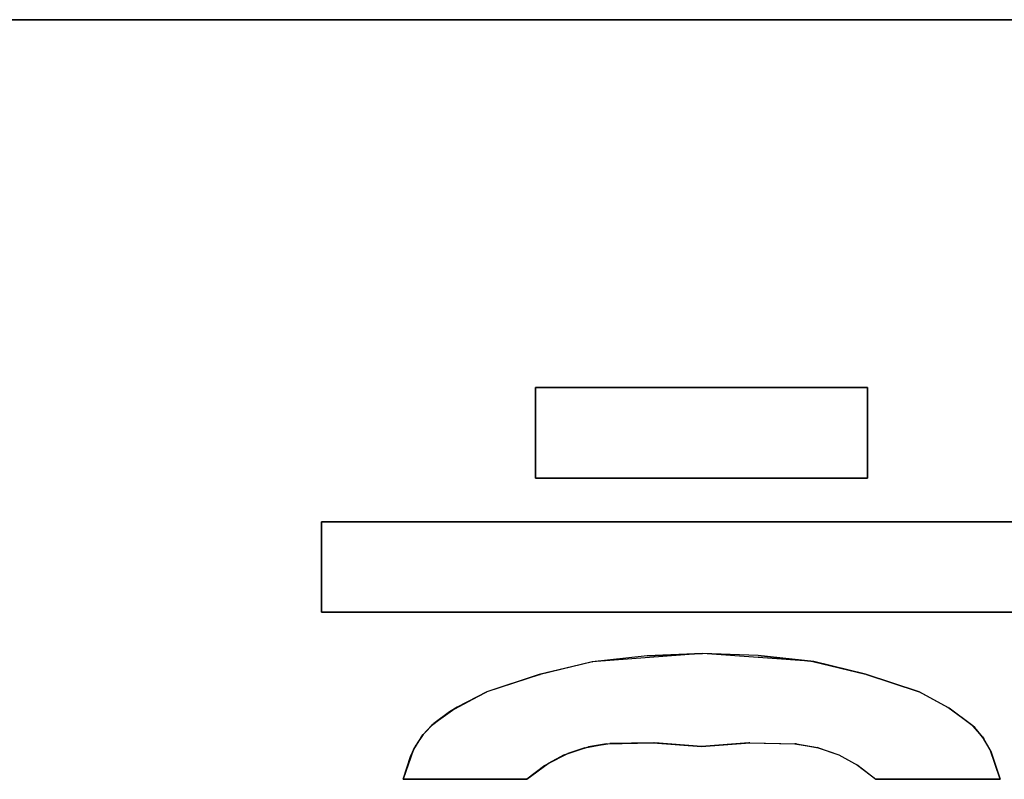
# Model space of a CAD drawing. Header units: inches. Extents: x 106 to 215, y -158 to -59.
# Tile 42 of 73: x 145.23 to 155.28, y -66.27 to -58.52. Entities that reach past the tile are written whole.
import ezdxf

# ---------------------------------------------------------------- set-up
doc = ezdxf.new("R2010")
doc.units = ezdxf.units.IN
doc.header["$MEASUREMENT"] = 0
doc.layers.add('_U+B808_U+C774_U+C5B4 1', color=7, linetype='Continuous')

# ---------------------------------------------------------------- blocks, each defined once
blk = doc.blocks.new('block 908')
at = {"layer": '_U+B808_U+C774_U+C5B4 1', "color": 250, "lineweight": 25, "true_color": 0x333333}
for points in [[(156.066, -63.642), (148.308, -63.642)], [(148.308, -63.642), (156.066, -63.642)], [(156.066, -63.642), (156.066, -63.642)], [(156.066, -63.642), (156.066, -63.642)]]:
    blk.add_lwpolyline(points, dxfattribs=at)
blk = doc.blocks.new('block 909')
at = {"layer": '_U+B808_U+C774_U+C5B4 1', "color": 250, "lineweight": 25, "true_color": 0x333333}
for points in [[(156.066, -63.642), (148.308, -63.642)], [(156.066, -63.642), (148.308, -63.642)], [(148.308, -63.642), (148.308, -63.642)], [(148.308, -63.642), (148.308, -63.642)]]:
    blk.add_lwpolyline(points, dxfattribs=at)
blk = doc.blocks.new('block 960')
at = {"layer": '_U+B808_U+C774_U+C5B4 1', "color": 250, "lineweight": 25, "true_color": 0x333333}
for points in [[(153.88, -63.197), (153.88, -62.271)], [(153.88, -62.271), (153.88, -63.197)], [(153.88, -63.197), (153.88, -63.197)], [(153.88, -63.197), (153.88, -63.197)]]:
    blk.add_lwpolyline(points, dxfattribs=at)
blk = doc.blocks.new('block 961')
at = {"layer": '_U+B808_U+C774_U+C5B4 1', "color": 250, "lineweight": 25, "true_color": 0x333333}
for points in [[(153.88, -63.197), (153.88, -62.271)], [(153.88, -63.197), (153.88, -62.271)], [(153.88, -62.271), (153.88, -62.271)], [(153.88, -62.271), (153.88, -62.271)]]:
    blk.add_lwpolyline(points, dxfattribs=at)
blk = doc.blocks.new('block 962')
at = {"layer": '_U+B808_U+C774_U+C5B4 1', "color": 250, "lineweight": 25, "true_color": 0x333333}
for points in [[(153.88, -62.271), (150.494, -62.271)], [(150.494, -62.271), (153.88, -62.271)], [(153.88, -62.271), (153.88, -62.271)], [(153.88, -62.271), (153.88, -62.271)]]:
    blk.add_lwpolyline(points, dxfattribs=at)
blk = doc.blocks.new('block 963')
at = {"layer": '_U+B808_U+C774_U+C5B4 1', "color": 250, "lineweight": 25, "true_color": 0x333333}
for points in [[(153.88, -62.271), (150.494, -62.271)], [(153.88, -62.271), (150.494, -62.271)], [(150.494, -62.271), (150.494, -62.271)], [(150.494, -62.271), (150.494, -62.271)]]:
    blk.add_lwpolyline(points, dxfattribs=at)
blk = doc.blocks.new('block 1306')
at = {"layer": '_U+B808_U+C774_U+C5B4 1', "color": 250, "lineweight": 25, "true_color": 0x333333}
for points in [[(154.408, -65.377), (153.871, -65.197)], [(154.408, -65.377), (153.871, -65.197)], [(153.871, -65.197), (153.871, -65.197)], [(154.408, -65.377), (154.408, -65.377)]]:
    blk.add_lwpolyline(points, dxfattribs=at)
blk = doc.blocks.new('block 1307')
at = {"layer": '_U+B808_U+C774_U+C5B4 1', "color": 250, "lineweight": 25, "true_color": 0x333333}
for points in [[(153.871, -65.197), (153.861, -65.194)], [(154.408, -65.377), (153.861, -65.194)], [(153.861, -65.194), (153.861, -65.194)], [(153.871, -65.197), (154.408, -65.377)]]:
    blk.add_lwpolyline(points, dxfattribs=at)
blk = doc.blocks.new('block 1308')
at = {"layer": '_U+B808_U+C774_U+C5B4 1', "color": 250, "lineweight": 25, "true_color": 0x333333}
for points in [[(153.871, -65.197), (153.325, -65.065)], [(153.861, -65.194), (153.325, -65.065)], [(153.325, -65.065), (153.325, -65.065)], [(153.871, -65.197), (153.861, -65.194)]]:
    blk.add_lwpolyline(points, dxfattribs=at)
blk = doc.blocks.new('block 1309')
at = {"layer": '_U+B808_U+C774_U+C5B4 1', "color": 250, "lineweight": 25, "true_color": 0x333333}
for points in [[(153.325, -65.065), (153.861, -65.194)], [(153.325, -65.065), (153.332, -65.066)], [(153.861, -65.194), (153.332, -65.066)], [(153.332, -65.066), (153.332, -65.066)]]:
    blk.add_lwpolyline(points, dxfattribs=at)
blk = doc.blocks.new('block 1310')
at = {"layer": '_U+B808_U+C774_U+C5B4 1', "color": 250, "lineweight": 25, "true_color": 0x333333}
for points in [[(153.325, -65.065), (152.765, -65.005)], [(153.332, -65.066), (152.765, -65.005)], [(152.765, -65.005), (152.765, -65.005)], [(153.325, -65.065), (153.332, -65.066)]]:
    blk.add_lwpolyline(points, dxfattribs=at)
blk = doc.blocks.new('block 1311')
at = {"layer": '_U+B808_U+C774_U+C5B4 1', "color": 250, "lineweight": 25, "true_color": 0x333333}
for points in [[(152.765, -65.005), (152.199, -64.984)], [(153.332, -65.066), (152.199, -64.984)], [(152.199, -64.984), (152.199, -64.984)], [(152.765, -65.005), (153.332, -65.066)]]:
    blk.add_lwpolyline(points, dxfattribs=at)
blk = doc.blocks.new('block 1312')
at = {"layer": '_U+B808_U+C774_U+C5B4 1', "color": 250, "lineweight": 25, "true_color": 0x333333}
for points in [[(152.765, -65.005), (152.199, -64.984)], [(152.765, -65.005), (152.199, -64.984)], [(152.199, -64.984), (152.199, -64.984)], [(152.199, -64.984), (152.199, -64.984)]]:
    blk.add_lwpolyline(points, dxfattribs=at)
blk = doc.blocks.new('block 1313')
at = {"layer": '_U+B808_U+C774_U+C5B4 1', "color": 250, "lineweight": 25, "true_color": 0x333333}
for points in [[(152.199, -64.984), (151.634, -65.007)], [(152.199, -64.984), (151.634, -65.007)], [(151.634, -65.007), (151.634, -65.007)], [(152.199, -64.984), (152.199, -64.984)]]:
    blk.add_lwpolyline(points, dxfattribs=at)
blk = doc.blocks.new('block 1314')
at = {"layer": '_U+B808_U+C774_U+C5B4 1', "color": 250, "lineweight": 25, "true_color": 0x333333}
for points in [[(152.199, -64.984), (151.072, -65.069)], [(151.634, -65.007), (151.072, -65.069)], [(151.634, -65.007), (152.199, -64.984)], [(151.072, -65.069), (151.072, -65.069)]]:
    blk.add_lwpolyline(points, dxfattribs=at)
blk = doc.blocks.new('block 1315')
at = {"layer": '_U+B808_U+C774_U+C5B4 1', "color": 250, "lineweight": 25, "true_color": 0x333333}
for points in [[(151.634, -65.007), (151.072, -65.069)], [(151.634, -65.007), (151.076, -65.069)], [(151.072, -65.069), (151.076, -65.069)], [(151.076, -65.069), (151.076, -65.069)]]:
    blk.add_lwpolyline(points, dxfattribs=at)
blk = doc.blocks.new('block 1316')
at = {"layer": '_U+B808_U+C774_U+C5B4 1', "color": 250, "lineweight": 25, "true_color": 0x333333}
for points in [[(151.076, -65.069), (150.542, -65.197)], [(151.072, -65.069), (150.542, -65.197)], [(151.076, -65.069), (151.072, -65.069)], [(150.542, -65.197), (150.542, -65.197)]]:
    blk.add_lwpolyline(points, dxfattribs=at)
blk = doc.blocks.new('block 1317')
at = {"layer": '_U+B808_U+C774_U+C5B4 1', "color": 250, "lineweight": 25, "true_color": 0x333333}
for points in [[(151.076, -65.069), (150.532, -65.2)], [(151.076, -65.069), (150.542, -65.197)], [(150.542, -65.197), (150.532, -65.2)], [(150.532, -65.2), (150.532, -65.2)]]:
    blk.add_lwpolyline(points, dxfattribs=at)
blk = doc.blocks.new('block 1318')
at = {"layer": '_U+B808_U+C774_U+C5B4 1', "color": 250, "lineweight": 25, "true_color": 0x333333}
for points in [[(150.542, -65.197), (149.996, -65.377)], [(150.532, -65.2), (149.996, -65.377)], [(150.532, -65.2), (150.542, -65.197)], [(149.996, -65.377), (149.996, -65.377)]]:
    blk.add_lwpolyline(points, dxfattribs=at)
blk = doc.blocks.new('block 1319')
at = {"layer": '_U+B808_U+C774_U+C5B4 1', "color": 250, "lineweight": 25, "true_color": 0x333333}
for points in [[(150.532, -65.2), (149.996, -65.377)], [(150.532, -65.2), (149.996, -65.377)], [(149.996, -65.377), (149.996, -65.377)], [(149.996, -65.377), (149.996, -65.377)]]:
    blk.add_lwpolyline(points, dxfattribs=at)
blk = doc.blocks.new('block 1320')
at = {"layer": '_U+B808_U+C774_U+C5B4 1', "color": 250, "lineweight": 25, "true_color": 0x333333}
for points in [[(149.996, -65.377), (149.695, -65.533)], [(149.996, -65.377), (149.695, -65.533)], [(149.996, -65.377), (149.996, -65.377)], [(149.695, -65.533), (149.695, -65.533)]]:
    blk.add_lwpolyline(points, dxfattribs=at)
blk = doc.blocks.new('block 1321')
at = {"layer": '_U+B808_U+C774_U+C5B4 1', "color": 250, "lineweight": 25, "true_color": 0x333333}
for points in [[(149.996, -65.377), (149.615, -65.581)], [(149.695, -65.533), (149.996, -65.377)], [(149.695, -65.533), (149.615, -65.581)], [(149.615, -65.581), (149.615, -65.581)]]:
    blk.add_lwpolyline(points, dxfattribs=at)
blk = doc.blocks.new('block 1322')
at = {"layer": '_U+B808_U+C774_U+C5B4 1', "color": 250, "lineweight": 25, "true_color": 0x333333}
for points in [[(149.695, -65.533), (149.433, -65.718)], [(149.615, -65.581), (149.433, -65.718)], [(149.695, -65.533), (149.615, -65.581)], [(149.433, -65.718), (149.433, -65.718)]]:
    blk.add_lwpolyline(points, dxfattribs=at)
blk = doc.blocks.new('block 1323')
at = {"layer": '_U+B808_U+C774_U+C5B4 1', "color": 250, "lineweight": 25, "true_color": 0x333333}
for points in [[(149.433, -65.718), (149.615, -65.581)], [(149.615, -65.581), (149.454, -65.7)], [(149.433, -65.718), (149.454, -65.7)], [(149.454, -65.7), (149.454, -65.7)]]:
    blk.add_lwpolyline(points, dxfattribs=at)
blk = doc.blocks.new('block 1324')
at = {"layer": '_U+B808_U+C774_U+C5B4 1', "color": 250, "lineweight": 25, "true_color": 0x333333}
for points in [[(149.454, -65.7), (149.345, -65.812)], [(149.433, -65.718), (149.345, -65.812)], [(149.433, -65.718), (149.454, -65.7)], [(149.345, -65.812), (149.345, -65.812)]]:
    blk.add_lwpolyline(points, dxfattribs=at)
blk = doc.blocks.new('block 1325')
at = {"layer": '_U+B808_U+C774_U+C5B4 1', "color": 250, "lineweight": 25, "true_color": 0x333333}
for points in [[(149.433, -65.718), (149.33, -65.832)], [(149.433, -65.718), (149.345, -65.812)], [(149.345, -65.812), (149.33, -65.832)], [(149.33, -65.832), (149.33, -65.832)]]:
    blk.add_lwpolyline(points, dxfattribs=at)
blk = doc.blocks.new('block 1326')
at = {"layer": '_U+B808_U+C774_U+C5B4 1', "color": 250, "lineweight": 25, "true_color": 0x333333}
for points in [[(149.345, -65.812), (149.275, -65.915)], [(149.33, -65.832), (149.345, -65.812)], [(149.33, -65.832), (149.275, -65.915)], [(149.275, -65.915), (149.275, -65.915)]]:
    blk.add_lwpolyline(points, dxfattribs=at)
blk = doc.blocks.new('block 1327')
at = {"layer": '_U+B808_U+C774_U+C5B4 1', "color": 250, "lineweight": 25, "true_color": 0x333333}
for points in [[(149.33, -65.832), (149.249, -65.964)], [(149.275, -65.915), (149.249, -65.964)], [(149.33, -65.832), (149.275, -65.915)], [(149.249, -65.964), (149.249, -65.964)]]:
    blk.add_lwpolyline(points, dxfattribs=at)
blk = doc.blocks.new('block 1328')
at = {"layer": '_U+B808_U+C774_U+C5B4 1', "color": 250, "lineweight": 25, "true_color": 0x333333}
for points in [[(149.275, -65.915), (149.221, -66.025)], [(149.249, -65.964), (149.275, -65.915)], [(149.249, -65.964), (149.221, -66.025)], [(149.221, -66.025), (149.221, -66.025)]]:
    blk.add_lwpolyline(points, dxfattribs=at)
blk = doc.blocks.new('block 1329')
at = {"layer": '_U+B808_U+C774_U+C5B4 1', "color": 250, "lineweight": 25, "true_color": 0x333333}
for points in [[(149.249, -65.964), (149.142, -66.268)], [(149.249, -65.964), (149.221, -66.025)], [(149.221, -66.025), (149.142, -66.268)], [(149.142, -66.268), (149.142, -66.268)]]:
    blk.add_lwpolyline(points, dxfattribs=at)
blk = doc.blocks.new('block 1330')
at = {"layer": '_U+B808_U+C774_U+C5B4 1', "color": 250, "lineweight": 25, "true_color": 0x333333}
for points in [[(149.142, -66.268), (149.221, -66.025)], [(149.221, -66.025), (149.142, -66.268)], [(149.142, -66.268), (149.142, -66.268)], [(149.142, -66.268), (149.142, -66.268)]]:
    blk.add_lwpolyline(points, dxfattribs=at)
blk = doc.blocks.new('block 1331')
at = {"layer": '_U+B808_U+C774_U+C5B4 1', "color": 250, "lineweight": 25, "true_color": 0x333333}
for points in [[(149.142, -66.268), (150.406, -66.268)], [(149.142, -66.268), (149.142, -66.268)], [(150.406, -66.268), (149.142, -66.268)], [(149.142, -66.268), (149.142, -66.268)]]:
    blk.add_lwpolyline(points, dxfattribs=at)
blk = doc.blocks.new('block 1332')
at = {"layer": '_U+B808_U+C774_U+C5B4 1', "color": 250, "lineweight": 25, "true_color": 0x333333}
for points in [[(149.142, -66.268), (150.406, -66.268)], [(149.142, -66.268), (150.406, -66.268)], [(150.406, -66.268), (150.406, -66.268)], [(150.406, -66.268), (150.406, -66.268)]]:
    blk.add_lwpolyline(points, dxfattribs=at)
blk = doc.blocks.new('block 1863')
at = {"layer": '_U+B808_U+C774_U+C5B4 1', "color": 250, "lineweight": 25, "true_color": 0x333333}
for points in [[(148.308, -63.642), (148.308, -64.562)], [(148.308, -63.642), (148.308, -63.642)], [(148.308, -64.562), (148.308, -63.642)], [(148.308, -63.642), (148.308, -63.642)]]:
    blk.add_lwpolyline(points, dxfattribs=at)
blk = doc.blocks.new('block 1864')
at = {"layer": '_U+B808_U+C774_U+C5B4 1', "color": 250, "lineweight": 25, "true_color": 0x333333}
for points in [[(148.308, -63.642), (148.308, -64.562)], [(148.308, -63.642), (148.308, -64.562)], [(148.308, -64.562), (148.308, -64.562)], [(148.308, -64.562), (148.308, -64.562)]]:
    blk.add_lwpolyline(points, dxfattribs=at)
blk = doc.blocks.new('block 1865')
at = {"layer": '_U+B808_U+C774_U+C5B4 1', "color": 250, "lineweight": 25, "true_color": 0x333333}
for points in [[(148.308, -64.562), (156.066, -64.562)], [(148.308, -64.562), (148.308, -64.562)], [(156.066, -64.562), (148.308, -64.562)], [(148.308, -64.562), (148.308, -64.562)]]:
    blk.add_lwpolyline(points, dxfattribs=at)
blk = doc.blocks.new('block 1866')
at = {"layer": '_U+B808_U+C774_U+C5B4 1', "color": 250, "lineweight": 25, "true_color": 0x333333}
for points in [[(148.308, -64.562), (156.066, -64.562)], [(148.308, -64.562), (156.066, -64.562)], [(156.066, -64.562), (156.066, -64.562)], [(156.066, -64.562), (156.066, -64.562)]]:
    blk.add_lwpolyline(points, dxfattribs=at)
blk = doc.blocks.new('block 1947')
at = {"layer": '_U+B808_U+C774_U+C5B4 1', "color": 250, "lineweight": 25, "true_color": 0x333333}
for points in [[(155.235, -66.268), (155.14, -65.981)], [(155.14, -65.981), (155.235, -66.268)], [(155.235, -66.268), (155.235, -66.268)], [(155.235, -66.268), (155.235, -66.268)]]:
    blk.add_lwpolyline(points, dxfattribs=at)
blk = doc.blocks.new('block 1948')
at = {"layer": '_U+B808_U+C774_U+C5B4 1', "color": 250, "lineweight": 25, "true_color": 0x333333}
for points in [[(155.235, -66.268), (155.133, -65.966)], [(155.14, -65.981), (155.133, -65.966)], [(155.133, -65.966), (155.133, -65.966)], [(155.235, -66.268), (155.14, -65.981)]]:
    blk.add_lwpolyline(points, dxfattribs=at)
blk = doc.blocks.new('block 1949')
at = {"layer": '_U+B808_U+C774_U+C5B4 1', "color": 250, "lineweight": 25, "true_color": 0x333333}
for points in [[(155.133, -65.966), (155.07, -65.855)], [(155.14, -65.981), (155.07, -65.855)], [(155.07, -65.855), (155.07, -65.855)], [(155.133, -65.966), (155.14, -65.981)]]:
    blk.add_lwpolyline(points, dxfattribs=at)
blk = doc.blocks.new('block 1950')
at = {"layer": '_U+B808_U+C774_U+C5B4 1', "color": 250, "lineweight": 25, "true_color": 0x333333}
for points in [[(155.133, -65.966), (155.056, -65.835)], [(155.07, -65.855), (155.056, -65.835)], [(155.056, -65.835), (155.056, -65.835)], [(155.133, -65.966), (155.07, -65.855)]]:
    blk.add_lwpolyline(points, dxfattribs=at)
blk = doc.blocks.new('block 1951')
at = {"layer": '_U+B808_U+C774_U+C5B4 1', "color": 250, "lineweight": 25, "true_color": 0x333333}
for points in [[(155.056, -65.835), (154.976, -65.741)], [(155.07, -65.855), (154.976, -65.741)], [(154.976, -65.741), (154.976, -65.741)], [(155.056, -65.835), (155.07, -65.855)]]:
    blk.add_lwpolyline(points, dxfattribs=at)
blk = doc.blocks.new('block 1952')
at = {"layer": '_U+B808_U+C774_U+C5B4 1', "color": 250, "lineweight": 25, "true_color": 0x333333}
for points in [[(155.056, -65.835), (154.956, -65.721)], [(154.976, -65.741), (154.956, -65.721)], [(154.956, -65.721), (154.956, -65.721)], [(155.056, -65.835), (154.976, -65.741)]]:
    blk.add_lwpolyline(points, dxfattribs=at)
blk = doc.blocks.new('block 1953')
at = {"layer": '_U+B808_U+C774_U+C5B4 1', "color": 250, "lineweight": 25, "true_color": 0x333333}
for points in [[(154.956, -65.721), (154.714, -65.542)], [(154.976, -65.741), (154.714, -65.542)], [(154.714, -65.542), (154.714, -65.542)], [(154.956, -65.721), (154.976, -65.741)]]:
    blk.add_lwpolyline(points, dxfattribs=at)
blk = doc.blocks.new('block 1954')
at = {"layer": '_U+B808_U+C774_U+C5B4 1', "color": 250, "lineweight": 25, "true_color": 0x333333}
for points in [[(154.956, -65.721), (154.702, -65.534)], [(154.714, -65.542), (154.702, -65.534)], [(154.702, -65.534), (154.702, -65.534)], [(154.956, -65.721), (154.714, -65.542)]]:
    blk.add_lwpolyline(points, dxfattribs=at)
blk = doc.blocks.new('block 1955')
at = {"layer": '_U+B808_U+C774_U+C5B4 1', "color": 250, "lineweight": 25, "true_color": 0x333333}
for points in [[(154.702, -65.534), (154.408, -65.377)], [(154.714, -65.542), (154.408, -65.377)], [(154.408, -65.377), (154.408, -65.377)], [(154.702, -65.534), (154.714, -65.542)]]:
    blk.add_lwpolyline(points, dxfattribs=at)
blk = doc.blocks.new('block 1956')
at = {"layer": '_U+B808_U+C774_U+C5B4 1', "color": 250, "lineweight": 25, "true_color": 0x333333}
for points in [[(154.702, -65.534), (154.408, -65.377)], [(154.702, -65.534), (154.408, -65.377)], [(154.408, -65.377), (154.408, -65.377)], [(154.408, -65.377), (154.408, -65.377)]]:
    blk.add_lwpolyline(points, dxfattribs=at)
blk = doc.blocks.new('block 1957')
at = {"layer": '_U+B808_U+C774_U+C5B4 1', "color": 250, "lineweight": 25, "true_color": 0x333333}
for points in [[(150.494, -62.271), (150.494, -63.197)], [(150.494, -62.271), (150.494, -62.271)], [(150.494, -63.197), (150.494, -62.271)], [(150.494, -62.271), (150.494, -62.271)]]:
    blk.add_lwpolyline(points, dxfattribs=at)
blk = doc.blocks.new('block 1958')
at = {"layer": '_U+B808_U+C774_U+C5B4 1', "color": 250, "lineweight": 25, "true_color": 0x333333}
for points in [[(150.494, -62.271), (150.494, -63.197)], [(150.494, -62.271), (150.494, -63.197)], [(150.494, -63.197), (150.494, -63.197)], [(150.494, -63.197), (150.494, -63.197)]]:
    blk.add_lwpolyline(points, dxfattribs=at)
blk = doc.blocks.new('block 1959')
at = {"layer": '_U+B808_U+C774_U+C5B4 1', "color": 250, "lineweight": 25, "true_color": 0x333333}
for points in [[(150.494, -63.197), (153.88, -63.197)], [(150.494, -63.197), (150.494, -63.197)], [(153.88, -63.197), (150.494, -63.197)], [(150.494, -63.197), (150.494, -63.197)]]:
    blk.add_lwpolyline(points, dxfattribs=at)
blk = doc.blocks.new('block 1960')
at = {"layer": '_U+B808_U+C774_U+C5B4 1', "color": 250, "lineweight": 25, "true_color": 0x333333}
for points in [[(150.494, -63.197), (153.88, -63.197)], [(150.494, -63.197), (153.88, -63.197)], [(153.88, -63.197), (153.88, -63.197)], [(153.88, -63.197), (153.88, -63.197)]]:
    blk.add_lwpolyline(points, dxfattribs=at)
blk = doc.blocks.new('block 2265')
at = {"layer": '_U+B808_U+C774_U+C5B4 1', "color": 250, "lineweight": 25, "true_color": 0x333333}
for points in [[(110.866, -58.518), (209.866, -58.518)], [(209.866, -58.518), (110.866, -58.518)]]:
    blk.add_lwpolyline(points, dxfattribs=at)
blk = doc.blocks.new('block 2700')
at = {"layer": '_U+B808_U+C774_U+C5B4 1', "color": 250, "lineweight": 25, "true_color": 0x333333}
for points in [[(153.968, -66.268), (155.235, -66.268)], [(153.968, -66.268), (153.968, -66.268)], [(155.235, -66.268), (153.968, -66.268)], [(153.968, -66.268), (153.968, -66.268)]]:
    blk.add_lwpolyline(points, dxfattribs=at)
blk = doc.blocks.new('block 2701')
at = {"layer": '_U+B808_U+C774_U+C5B4 1', "color": 250, "lineweight": 25, "true_color": 0x333333}
for points in [[(153.968, -66.268), (155.235, -66.268)], [(153.968, -66.268), (155.235, -66.268)], [(155.235, -66.268), (155.235, -66.268)], [(155.235, -66.268), (155.235, -66.268)]]:
    blk.add_lwpolyline(points, dxfattribs=at)
blk = doc.blocks.new('block 2702')
at = {"layer": '_U+B808_U+C774_U+C5B4 1', "color": 250, "lineweight": 25, "true_color": 0x333333}
for points in [[(152.187, -65.933), (152.671, -65.896)], [(152.671, -65.896), (152.187, -65.933)], [(152.187, -65.933), (152.187, -65.933)], [(152.187, -65.933), (152.187, -65.933)]]:
    blk.add_lwpolyline(points, dxfattribs=at)
blk = doc.blocks.new('block 2703')
at = {"layer": '_U+B808_U+C774_U+C5B4 1', "color": 250, "lineweight": 25, "true_color": 0x333333}
for points in [[(152.187, -65.933), (152.671, -65.896)], [(152.187, -65.933), (152.681, -65.896)], [(152.671, -65.896), (152.681, -65.896)], [(152.681, -65.896), (152.681, -65.896)]]:
    blk.add_lwpolyline(points, dxfattribs=at)
blk = doc.blocks.new('block 2704')
at = {"layer": '_U+B808_U+C774_U+C5B4 1', "color": 250, "lineweight": 25, "true_color": 0x333333}
for points in [[(152.681, -65.896), (152.671, -65.896)], [(152.671, -65.896), (153.14, -65.906)], [(152.681, -65.896), (153.14, -65.906)], [(153.14, -65.906), (153.14, -65.906)]]:
    blk.add_lwpolyline(points, dxfattribs=at)
blk = doc.blocks.new('block 2705')
at = {"layer": '_U+B808_U+C774_U+C5B4 1', "color": 250, "lineweight": 25, "true_color": 0x333333}
for points in [[(152.681, -65.896), (153.14, -65.906)], [(152.681, -65.896), (153.156, -65.907)], [(153.14, -65.906), (153.156, -65.907)], [(153.156, -65.907), (153.156, -65.907)]]:
    blk.add_lwpolyline(points, dxfattribs=at)
blk = doc.blocks.new('block 2706')
at = {"layer": '_U+B808_U+C774_U+C5B4 1', "color": 250, "lineweight": 25, "true_color": 0x333333}
for points in [[(153.156, -65.907), (153.14, -65.906)], [(153.14, -65.906), (153.371, -65.945)], [(153.156, -65.907), (153.371, -65.945)], [(153.371, -65.945), (153.371, -65.945)]]:
    blk.add_lwpolyline(points, dxfattribs=at)
blk = doc.blocks.new('block 2707')
at = {"layer": '_U+B808_U+C774_U+C5B4 1', "color": 250, "lineweight": 25, "true_color": 0x333333}
for points in [[(153.156, -65.907), (153.371, -65.945)], [(153.156, -65.907), (153.379, -65.948)], [(153.371, -65.945), (153.379, -65.948)], [(153.379, -65.948), (153.379, -65.948)]]:
    blk.add_lwpolyline(points, dxfattribs=at)
blk = doc.blocks.new('block 2708')
at = {"layer": '_U+B808_U+C774_U+C5B4 1', "color": 250, "lineweight": 25, "true_color": 0x333333}
for points in [[(153.379, -65.948), (153.371, -65.945)], [(153.371, -65.945), (153.588, -66.018)], [(153.379, -65.948), (153.588, -66.018)], [(153.588, -66.018), (153.588, -66.018)]]:
    blk.add_lwpolyline(points, dxfattribs=at)
blk = doc.blocks.new('block 2709')
at = {"layer": '_U+B808_U+C774_U+C5B4 1', "color": 250, "lineweight": 25, "true_color": 0x333333}
for points in [[(153.379, -65.948), (153.588, -66.018)], [(153.379, -65.948), (153.59, -66.019)], [(153.588, -66.018), (153.59, -66.019)], [(153.59, -66.019), (153.59, -66.019)]]:
    blk.add_lwpolyline(points, dxfattribs=at)
blk = doc.blocks.new('block 2710')
at = {"layer": '_U+B808_U+C774_U+C5B4 1', "color": 250, "lineweight": 25, "true_color": 0x333333}
for points in [[(153.59, -66.019), (153.588, -66.018)], [(153.588, -66.018), (153.781, -66.124)], [(153.59, -66.019), (153.781, -66.124)], [(153.781, -66.124), (153.781, -66.124)]]:
    blk.add_lwpolyline(points, dxfattribs=at)
blk = doc.blocks.new('block 2711')
at = {"layer": '_U+B808_U+C774_U+C5B4 1', "color": 250, "lineweight": 25, "true_color": 0x333333}
for points in [[(153.59, -66.019), (153.781, -66.124)], [(153.59, -66.019), (153.786, -66.127)], [(153.781, -66.124), (153.786, -66.127)], [(153.786, -66.127), (153.786, -66.127)]]:
    blk.add_lwpolyline(points, dxfattribs=at)
blk = doc.blocks.new('block 2712')
at = {"layer": '_U+B808_U+C774_U+C5B4 1', "color": 250, "lineweight": 25, "true_color": 0x333333}
for points in [[(153.786, -66.127), (153.781, -66.124)], [(153.781, -66.124), (153.968, -66.268)], [(153.786, -66.127), (153.968, -66.268)], [(153.968, -66.268), (153.968, -66.268)]]:
    blk.add_lwpolyline(points, dxfattribs=at)
blk = doc.blocks.new('block 2713')
at = {"layer": '_U+B808_U+C774_U+C5B4 1', "color": 250, "lineweight": 25, "true_color": 0x333333}
for points in [[(153.786, -66.127), (153.968, -66.268)], [(153.786, -66.127), (153.968, -66.268)], [(153.968, -66.268), (153.968, -66.268)], [(153.968, -66.268), (153.968, -66.268)]]:
    blk.add_lwpolyline(points, dxfattribs=at)
blk = doc.blocks.new('block 2733')
at = {"layer": '_U+B808_U+C774_U+C5B4 1', "color": 250, "lineweight": 25, "true_color": 0x333333}
for points in [[(150.406, -66.268), (150.588, -66.127)], [(150.406, -66.268), (150.588, -66.127)], [(150.588, -66.127), (150.588, -66.127)], [(150.406, -66.268), (150.406, -66.268)]]:
    blk.add_lwpolyline(points, dxfattribs=at)
blk = doc.blocks.new('block 2734')
at = {"layer": '_U+B808_U+C774_U+C5B4 1', "color": 250, "lineweight": 25, "true_color": 0x333333}
for points in [[(150.406, -66.268), (150.622, -66.105)], [(150.588, -66.127), (150.622, -66.105)], [(150.622, -66.105), (150.622, -66.105)], [(150.588, -66.127), (150.406, -66.268)]]:
    blk.add_lwpolyline(points, dxfattribs=at)
blk = doc.blocks.new('block 2735')
at = {"layer": '_U+B808_U+C774_U+C5B4 1', "color": 250, "lineweight": 25, "true_color": 0x333333}
for points in [[(150.588, -66.127), (150.784, -66.019)], [(150.622, -66.105), (150.784, -66.019)], [(150.784, -66.019), (150.784, -66.019)], [(150.588, -66.127), (150.622, -66.105)]]:
    blk.add_lwpolyline(points, dxfattribs=at)
blk = doc.blocks.new('block 2736')
at = {"layer": '_U+B808_U+C774_U+C5B4 1', "color": 250, "lineweight": 25, "true_color": 0x333333}
for points in [[(150.622, -66.105), (150.823, -66.003)], [(150.784, -66.019), (150.622, -66.105)], [(150.784, -66.019), (150.823, -66.003)], [(150.823, -66.003), (150.823, -66.003)]]:
    blk.add_lwpolyline(points, dxfattribs=at)
blk = doc.blocks.new('block 2737')
at = {"layer": '_U+B808_U+C774_U+C5B4 1', "color": 250, "lineweight": 25, "true_color": 0x333333}
for points in [[(150.784, -66.019), (150.995, -65.948)], [(150.784, -66.019), (150.823, -66.003)], [(150.823, -66.003), (150.995, -65.948)], [(150.995, -65.948), (150.995, -65.948)]]:
    blk.add_lwpolyline(points, dxfattribs=at)
blk = doc.blocks.new('block 2738')
at = {"layer": '_U+B808_U+C774_U+C5B4 1', "color": 250, "lineweight": 25, "true_color": 0x333333}
for points in [[(150.823, -66.003), (151.034, -65.938)], [(150.995, -65.948), (150.823, -66.003)], [(150.995, -65.948), (151.034, -65.938)], [(151.034, -65.938), (151.034, -65.938)]]:
    blk.add_lwpolyline(points, dxfattribs=at)
blk = doc.blocks.new('block 2739')
at = {"layer": '_U+B808_U+C774_U+C5B4 1', "color": 250, "lineweight": 25, "true_color": 0x333333}
for points in [[(150.995, -65.948), (151.218, -65.907)], [(151.034, -65.938), (151.218, -65.907)], [(151.218, -65.907), (151.218, -65.907)], [(150.995, -65.948), (151.034, -65.938)]]:
    blk.add_lwpolyline(points, dxfattribs=at)
blk = doc.blocks.new('block 2740')
at = {"layer": '_U+B808_U+C774_U+C5B4 1', "color": 250, "lineweight": 25, "true_color": 0x333333}
for points in [[(151.034, -65.938), (151.253, -65.904)], [(151.218, -65.907), (151.034, -65.938)], [(151.218, -65.907), (151.253, -65.904)], [(151.253, -65.904), (151.253, -65.904)]]:
    blk.add_lwpolyline(points, dxfattribs=at)
blk = doc.blocks.new('block 2741')
at = {"layer": '_U+B808_U+C774_U+C5B4 1', "color": 250, "lineweight": 25, "true_color": 0x333333}
for points in [[(151.218, -65.907), (151.693, -65.896)], [(151.218, -65.907), (151.253, -65.904)], [(151.253, -65.904), (151.693, -65.896)], [(151.693, -65.896), (151.693, -65.896)]]:
    blk.add_lwpolyline(points, dxfattribs=at)
blk = doc.blocks.new('block 2742')
at = {"layer": '_U+B808_U+C774_U+C5B4 1', "color": 250, "lineweight": 25, "true_color": 0x333333}
for points in [[(151.693, -65.896), (151.253, -65.904)], [(151.253, -65.904), (151.711, -65.896)], [(151.693, -65.896), (151.711, -65.896)], [(151.711, -65.896), (151.711, -65.896)]]:
    blk.add_lwpolyline(points, dxfattribs=at)
blk = doc.blocks.new('block 2743')
at = {"layer": '_U+B808_U+C774_U+C5B4 1', "color": 250, "lineweight": 25, "true_color": 0x333333}
for points in [[(151.693, -65.896), (151.711, -65.896)], [(151.693, -65.896), (152.187, -65.933)], [(151.711, -65.896), (152.187, -65.933)], [(152.187, -65.933), (152.187, -65.933)]]:
    blk.add_lwpolyline(points, dxfattribs=at)
blk = doc.blocks.new('block 2744')
at = {"layer": '_U+B808_U+C774_U+C5B4 1', "color": 250, "lineweight": 25, "true_color": 0x333333}
for points in [[(152.187, -65.933), (151.711, -65.896)], [(151.711, -65.896), (152.187, -65.933)], [(152.187, -65.933), (152.187, -65.933)], [(152.187, -65.933), (152.187, -65.933)]]:
    blk.add_lwpolyline(points, dxfattribs=at)
blk = doc.blocks.new('block 2')
at = {"layer": '_U+B808_U+C774_U+C5B4 1'}
for name in ['block 2265', 'block 962', 'block 963', 'block 1957', 'block 1958', 'block 960', 'block 961', 'block 1959', 'block 1960', 'block 908', 'block 909', 'block 1863', 'block 1864', 'block 1865', 'block 1866', 'block 1314', 'block 1315', 'block 1313', 'block 1311', 'block 1312', 'block 1310', 'block 1317', 'block 1316', 'block 1308', 'block 1309', 'block 1318', 'block 1319', 'block 1307', 'block 1306', 'block 1321', 'block 1320', 'block 1955', 'block 1956', 'block 1322', 'block 1323', 'block 1954', 'block 1953', 'block 1325', 'block 1324', 'block 1326', 'block 1952', 'block 1951', 'block 1328', 'block 1327', 'block 2739', 'block 2740', 'block 2741', 'block 2742', 'block 2743', 'block 2744', 'block 2702', 'block 2703', 'block 2704', 'block 2705', 'block 2706', 'block 2707', 'block 1950', 'block 1949', 'block 1329', 'block 2735', 'block 2736', 'block 2737', 'block 2738', 'block 2708', 'block 2709', 'block 2710', 'block 2711', 'block 1948', 'block 1947', 'block 1330', 'block 2734', 'block 2733', 'block 2712', 'block 2713', 'block 1331', 'block 1332', 'block 2700', 'block 2701']:
    blk.add_blockref(name, (0, 0), dxfattribs=at)

msp = doc.modelspace()

# ---------------------------------------------------------------- block references
at = {"layer": '_U+B808_U+C774_U+C5B4 1'}
msp.add_blockref('block 2', (0, 0), dxfattribs=at)

doc.saveas('drawing.dxf')
